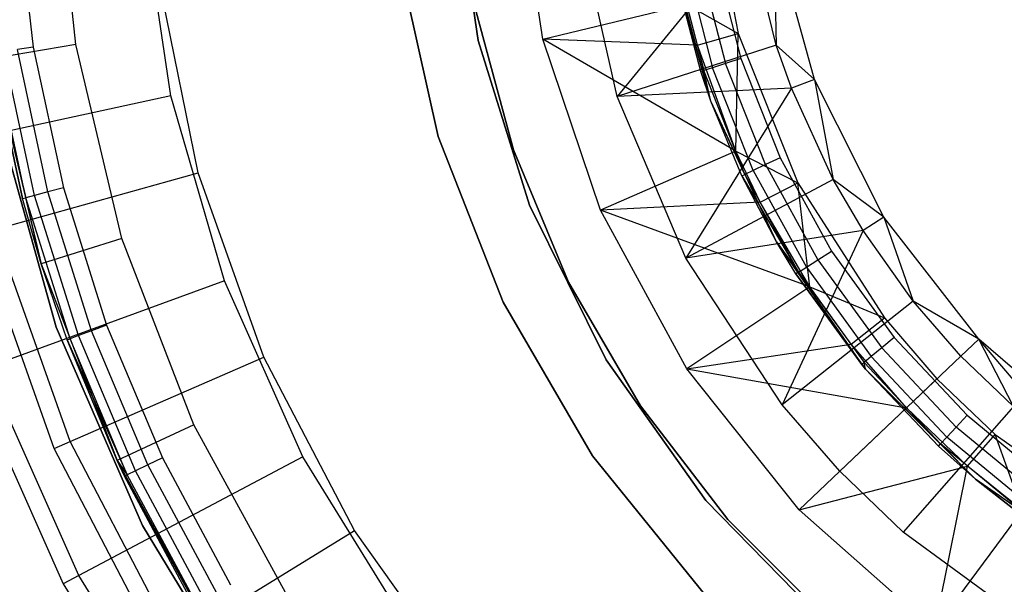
# Model space of a CAD drawing. Extents: x -102 to 101, y -101 to 102.
# Tile 53 of 256: x -37 to -14, y -19 to -5. Entities that reach past the tile are written whole.
import ezdxf

# ---------------------------------------------------------------- set-up
doc = ezdxf.new("R2010")
doc.units = 0
doc.header["$LTSCALE"] = 25.4
doc.layers.get('0').update_dxf_attribs({"linetype": 'CONTINUOUS'})

# ---------------------------------------------------------------- blocks, each defined once
blk = doc.blocks.new('NL2500012268_STL')
at = {"color": 0}
for p, q in [((67.773, -5.88, 297.167), (67.3, -1.181, 297.167)), ((67.773, -5.88, 297.167), (67.3, -1.181, 297.167)), ((78.83, -5.753, 329), (78.194, -1.53, 329)), ((78.83, -5.753, 329), (78.194, -1.53, 329)), ((77.297, -5.787, 1717), (76.705, -1.751, 1717)), ((76.705, -1.751, 1641), (77.297, -5.787, 1641)), ((76.705, -1.751, 1641), (77.297, -5.787, 1641)), ((77.297, -5.787, 1717), (76.705, -1.751, 1717)), ((82.734, -1.883, 336), (83.449, -5.617, 336)), ((82.734, -1.883, 336), (83.449, -5.617, 336)), ((66.371, -2.555, 314.167), (66.769, -5.939, 314.167)), ((66.371, -2.555, 314.167), (66.769, -5.939, 314.167)), ((70.021, -7.097, 329), (69.36, -2.589, 329)), ((70.021, -7.097, 329), (69.36, -2.589, 329)), ((80.59, -7.11, 327.5), (79.676, -3.057, 327.5)), ((80.59, -7.11, 327.5), (79.676, -3.057, 327.5)), ((85.257, -6.704, 333.5), (84.285, -3.183, 333.5)), ((84.285, -3.183, 333.5), (84.352, -5.898, 331.452)), ((84.285, -3.183, 333.5), (84.352, -5.898, 331.452)), ((85.257, -6.704, 333.5), (84.285, -3.183, 333.5)), ((83.708, -3.283, 331.452), (80.59, -7.11, 327.5)), ((83.708, -3.283, 331.452), (80.59, -7.11, 327.5)), ((84.352, -5.898, 331.452), (83.708, -3.283, 331.452)), ((84.352, -5.898, 331.452), (83.708, -3.283, 331.452)), ((82.803, -7.217, 314.167), (81.851, -3.664, 314.167)), ((82.803, -7.217, 314.167), (81.851, -3.664, 314.167)), ((75.43, -3.946, 1717), (76.35, -8.055, 1717)), ((76.35, -8.055, 1641), (75.43, -3.946, 1641)), ((75.43, -3.946, 1717), (76.35, -8.055, 1717)), ((76.35, -8.055, 1641), (75.43, -3.946, 1641)), ((82.803, -7.217, 314.167), (81.904, -3.954, 322.667)), ((82.803, -7.217, 314.167), (81.904, -3.954, 322.667)), ((82.563, -6.52, 322.667), (81.904, -3.954, 322.667)), ((82.563, -6.52, 322.667), (81.904, -3.954, 322.667)), ((81.979, -3.939, 323.05), (82.636, -6.497, 323.05)), ((81.979, -3.939, 323.05), (82.636, -6.497, 323.05)), ((82.192, -3.899, 323.374), (82.842, -6.43, 323.374)), ((82.192, -3.899, 323.374), (82.842, -6.43, 323.374)), ((82.511, -3.838, 323.591), (83.151, -6.329, 323.591)), ((82.511, -3.838, 323.591), (83.151, -6.329, 323.591)), ((82.887, -3.766, 323.667), (83.514, -6.211, 323.667)), ((82.887, -3.766, 323.667), (83.514, -6.211, 323.667)), ((70.674, -8.913, 327.5), (69.746, -4.377, 327.5)), ((70.674, -8.913, 327.5), (69.746, -4.377, 327.5)), ((77.252, -5.102, 1644), (78.135, -8.373, 1644)), ((78.135, -8.373, 1643), (77.252, -5.102, 1643)), ((77.252, -5.102, 1644), (78.135, -8.373, 1644)), ((78.135, -8.373, 1643), (77.252, -5.102, 1643)), ((78.83, -5.753, 329), (82.232, -4.932, 332.5)), ((78.83, -5.753, 329), (82.232, -4.932, 332.5)), ((82.49, -5.898, 332.5), (82.232, -4.932, 332.5)), ((82.232, -4.932, 332.5), (83.449, -5.617, 336)), ((82.49, -5.898, 332.5), (82.232, -4.932, 332.5)), ((82.232, -4.932, 332.5), (83.449, -5.617, 336)), ((78.514, -9.682, 1717), (77.297, -5.787, 1717)), ((77.297, -5.787, 1641), (78.514, -9.682, 1641)), ((77.297, -5.787, 1641), (78.514, -9.682, 1641)), ((77.297, -5.787, 1641), (77.297, -5.787, 1717)), ((78.514, -9.682, 1717), (77.297, -5.787, 1717)), ((77.297, -5.787, 1641), (77.297, -5.787, 1717)), ((80.19, -9.802, 329), (78.83, -5.753, 329)), ((83.398, -8.402, 332.5), (78.83, -5.753, 329)), ((80.19, -9.802, 329), (78.83, -5.753, 329)), ((83.398, -8.402, 332.5), (78.83, -5.753, 329)), ((82.49, -5.898, 332.5), (78.83, -5.753, 329)), ((82.49, -5.898, 332.5), (78.83, -5.753, 329)), ((82.49, -5.898, 332.5), (83.449, -5.617, 336)), ((82.49, -5.898, 332.5), (83.449, -5.617, 336)), ((83.398, -8.402, 332.5), (83.449, -5.617, 336)), ((83.398, -8.402, 332.5), (83.449, -5.617, 336)), ((83.449, -5.617, 336), (84.858, -9.149, 336)), ((83.449, -5.617, 336), (84.858, -9.149, 336)), ((67.773, -5.88, 297.167), (65.801, -6.212, 299.167)), ((67.773, -5.88, 297.167), (65.801, -6.212, 299.167)), ((66.799, -9.451, 313.874), (66.072, -6.054, 313.874)), ((66.799, -9.451, 313.874), (66.072, -6.054, 313.874)), ((66.769, -5.939, 314.167), (66.392, -6.001, 314.091)), ((66.769, -5.939, 314.167), (66.392, -6.001, 314.091)), ((67.113, -9.368, 314.091), (66.392, -6.001, 314.091)), ((67.113, -9.368, 314.091), (66.392, -6.001, 314.091)), ((66.769, -5.939, 314.167), (67.483, -9.271, 314.167)), ((66.769, -5.939, 314.167), (67.483, -9.271, 314.167)), ((68.868, -10.473, 297.167), (67.773, -5.88, 297.167)), ((68.868, -10.473, 297.167), (67.773, -5.88, 297.167)), ((84.352, -5.898, 331.452), (80.59, -7.11, 327.5)), ((84.352, -5.898, 331.452), (80.59, -7.11, 327.5)), ((83.398, -8.402, 332.5), (82.49, -5.898, 332.5)), ((83.398, -8.402, 332.5), (82.49, -5.898, 332.5)), ((85.257, -6.704, 333.5), (84.352, -5.898, 331.452)), ((85.257, -6.704, 333.5), (84.352, -5.898, 331.452)), ((84.711, -6.915, 331.452), (84.352, -5.898, 331.452)), ((84.711, -6.915, 331.452), (84.352, -5.898, 331.452)), ((65.801, -6.212, 299.167), (66.516, -9.526, 313.167)), ((66.516, -9.526, 313.167), (65.801, -6.212, 313.167)), ((65.801, -6.212, 299.167), (66.516, -9.526, 313.167)), ((65.801, -6.212, 299.167), (66.958, -11.066, 299.167)), ((65.801, -6.212, 313.167), (66.589, -9.506, 313.55)), ((66.516, -9.526, 313.167), (65.801, -6.212, 313.167)), ((65.801, -6.212, 313.167), (66.589, -9.506, 313.55)), ((65.801, -6.212, 299.167), (66.958, -11.066, 299.167)), ((66.589, -9.506, 313.55), (65.858, -6.09, 313.55)), ((66.589, -9.506, 313.55), (65.858, -6.09, 313.55)), ((83.514, -6.211, 323.667), (83.151, -6.329, 323.591)), ((83.514, -6.211, 323.667), (83.151, -6.329, 323.591)), ((83.514, -6.211, 323.667), (84.444, -8.558, 323.667)), ((83.514, -6.211, 323.667), (84.444, -8.558, 323.667)), ((82.636, -6.497, 323.05), (82.563, -6.52, 322.667)), ((82.636, -6.497, 323.05), (82.563, -6.52, 322.667)), ((82.803, -7.217, 314.167), (82.563, -6.52, 322.667)), ((82.803, -7.217, 322.667), (82.563, -6.52, 322.667)), ((82.803, -7.217, 314.167), (82.563, -6.52, 322.667)), ((82.803, -7.217, 322.667), (82.563, -6.52, 322.667)), ((82.842, -6.43, 323.374), (82.636, -6.497, 323.05)), ((82.842, -6.43, 323.374), (82.636, -6.497, 323.05)), ((82.803, -7.217, 322.667), (82.636, -6.497, 323.05)), ((82.803, -7.217, 322.667), (82.636, -6.497, 323.05)), ((83.608, -8.952, 323.05), (82.636, -6.497, 323.05)), ((83.608, -8.952, 323.05), (82.636, -6.497, 323.05)), ((83.151, -6.329, 323.591), (82.842, -6.43, 323.374)), ((83.151, -6.329, 323.591), (82.842, -6.43, 323.374)), ((83.804, -8.859, 323.374), (82.842, -6.43, 323.374)), ((83.804, -8.859, 323.374), (82.842, -6.43, 323.374)), ((84.097, -8.721, 323.591), (83.151, -6.329, 323.591)), ((84.097, -8.721, 323.591), (83.151, -6.329, 323.591)), ((85.257, -6.704, 333.5), (84.711, -6.915, 331.452)), ((85.257, -6.704, 333.5), (84.711, -6.915, 331.452)), ((86.898, -9.968, 333.5), (85.257, -6.704, 333.5)), ((85.257, -6.704, 333.5), (85.698, -9.07, 331.452)), ((85.257, -6.704, 333.5), (85.698, -9.07, 331.452)), ((86.898, -9.968, 333.5), (85.257, -6.704, 333.5)), ((84.711, -6.915, 331.452), (80.59, -7.11, 327.5)), ((84.711, -6.915, 331.452), (80.59, -7.11, 327.5)), ((84.711, -6.915, 331.452), (82.213, -10.934, 327.5)), ((84.711, -6.915, 331.452), (82.213, -10.934, 327.5)), ((85.698, -9.07, 331.452), (84.711, -6.915, 331.452)), ((85.698, -9.07, 331.452), (84.711, -6.915, 331.452)), ((70.021, -7.097, 329), (64.163, -8.37, 323.005)), ((70.021, -7.097, 329), (64.163, -8.37, 323.005)), ((71.291, -11.474, 329), (70.021, -7.097, 329)), ((71.291, -11.474, 329), (70.021, -7.097, 329)), ((82.213, -10.934, 327.5), (80.59, -7.11, 327.5)), ((82.213, -10.934, 327.5), (80.59, -7.11, 327.5)), ((84.358, -10.55, 314.167), (82.803, -7.217, 314.167)), ((83.539, -8.984, 322.667), (82.803, -7.217, 314.167)), ((84.358, -10.55, 314.167), (82.803, -7.217, 314.167)), ((83.539, -8.984, 322.667), (82.803, -7.217, 314.167)), ((83.539, -8.984, 322.667), (82.803, -7.217, 322.667)), ((82.803, -7.217, 322.667), (82.803, -7.217, 314.167)), ((82.803, -7.217, 322.667), (82.803, -7.217, 314.167)), ((83.539, -8.984, 322.667), (82.803, -7.217, 322.667)), ((83.608, -8.952, 323.05), (82.803, -7.217, 322.667)), ((83.608, -8.952, 323.05), (82.803, -7.217, 322.667)), ((65.93, -7.636, 333), (67.311, -12.564, 333)), ((67.311, -12.564, 335), (65.93, -7.636, 335)), ((67.311, -12.564, 335), (65.93, -7.636, 335)), ((65.93, -7.636, 333), (67.311, -12.564, 333)), ((76.35, -8.055, 1717), (77.887, -11.974, 1717)), ((77.887, -11.974, 1641), (76.35, -8.055, 1641)), ((76.35, -8.055, 1717), (77.887, -11.974, 1717)), ((76.35, -8.055, 1717), (76.35, -8.055, 1641)), ((77.887, -11.974, 1641), (76.35, -8.055, 1641)), ((76.35, -8.055, 1717), (76.35, -8.055, 1641)), ((78.135, -8.373, 1644), (79.437, -11.501, 1644)), ((79.437, -11.501, 1643), (78.135, -8.373, 1643)), ((78.135, -8.373, 1644), (79.437, -11.501, 1644)), ((78.135, -8.373, 1644), (78.135, -8.373, 1643)), ((79.437, -11.501, 1643), (78.135, -8.373, 1643)), ((78.135, -8.373, 1644), (78.135, -8.373, 1643)), ((83.398, -8.402, 332.5), (80.19, -9.802, 329)), ((83.398, -8.402, 332.5), (80.19, -9.802, 329)), ((83.969, -9.606, 332.5), (83.398, -8.402, 332.5)), ((83.398, -8.402, 332.5), (84.858, -9.149, 336)), ((83.969, -9.606, 332.5), (83.398, -8.402, 332.5)), ((83.398, -8.402, 332.5), (84.858, -9.149, 336)), ((84.444, -8.558, 323.667), (84.097, -8.721, 323.591)), ((84.444, -8.558, 323.667), (84.097, -8.721, 323.591)), ((84.444, -8.558, 323.667), (85.66, -10.77, 323.667)), ((84.444, -8.558, 323.667), (85.66, -10.77, 323.667)), ((84.097, -8.721, 323.591), (83.804, -8.859, 323.374)), ((84.097, -8.721, 323.591), (83.804, -8.859, 323.374)), ((84.097, -8.721, 323.591), (85.337, -10.975, 323.591)), ((84.097, -8.721, 323.591), (85.337, -10.975, 323.591)), ((65.857, -10.255, 322.5), (70.674, -8.913, 327.5)), ((65.857, -10.255, 322.5), (70.674, -8.913, 327.5)), ((72.225, -13.276, 327.5), (70.674, -8.913, 327.5)), ((72.225, -13.276, 327.5), (70.674, -8.913, 327.5)), ((85.698, -9.07, 331.452), (82.213, -10.934, 327.5)), ((85.698, -9.07, 331.452), (82.213, -10.934, 327.5)), ((83.539, -8.984, 322.667), (83.608, -8.952, 323.05)), ((83.539, -8.984, 322.667), (83.608, -8.952, 323.05)), ((84.358, -10.55, 314.167), (83.539, -8.984, 322.667)), ((84.358, -10.55, 322.667), (83.539, -8.984, 322.667)), ((84.358, -10.55, 314.167), (83.539, -8.984, 322.667)), ((83.539, -8.984, 322.667), (84.88, -11.265, 323.05)), ((83.539, -8.984, 322.667), (84.88, -11.265, 323.05)), ((84.358, -10.55, 322.667), (83.539, -8.984, 322.667)), ((83.804, -8.859, 323.374), (83.608, -8.952, 323.05)), ((83.804, -8.859, 323.374), (83.608, -8.952, 323.05)), ((83.608, -8.952, 323.05), (84.88, -11.265, 323.05)), ((83.608, -8.952, 323.05), (84.88, -11.265, 323.05)), ((83.804, -8.859, 323.374), (85.063, -11.149, 323.374)), ((83.804, -8.859, 323.374), (85.063, -11.149, 323.374)), ((86.898, -9.968, 333.5), (85.698, -9.07, 331.452)), ((86.898, -9.968, 333.5), (85.698, -9.07, 331.452)), ((86.404, -10.281, 331.452), (85.698, -9.07, 331.452)), ((86.404, -10.281, 331.452), (85.698, -9.07, 331.452)), ((67.483, -9.271, 314.167), (67.113, -9.368, 314.091)), ((67.483, -9.271, 314.167), (67.113, -9.368, 314.091)), ((67.483, -9.271, 314.167), (68.505, -12.521, 314.167)), ((67.483, -9.271, 314.167), (68.505, -12.521, 314.167)), ((83.969, -9.606, 332.5), (84.858, -9.149, 336)), ((83.969, -9.606, 332.5), (84.858, -9.149, 336)), ((84.858, -9.149, 336), (86.91, -12.35, 336)), ((85.148, -11.617, 332.5), (84.858, -9.149, 336)), ((85.148, -11.617, 332.5), (84.858, -9.149, 336)), ((84.858, -9.149, 336), (86.91, -12.35, 336)), ((66.516, -9.526, 313.167), (66.589, -9.506, 313.55)), ((66.516, -9.526, 313.167), (66.589, -9.506, 313.55)), ((66.958, -11.066, 299.167), (66.516, -9.526, 313.167)), ((66.958, -11.066, 299.167), (66.516, -9.526, 313.167)), ((66.958, -11.066, 313.167), (66.516, -9.526, 313.167)), ((66.958, -11.066, 313.167), (66.516, -9.526, 313.167)), ((66.799, -9.451, 313.874), (66.589, -9.506, 313.55)), ((66.799, -9.451, 313.874), (66.589, -9.506, 313.55)), ((66.958, -11.066, 313.167), (66.589, -9.506, 313.55)), ((66.958, -11.066, 313.167), (66.589, -9.506, 313.55)), ((67.638, -12.84, 313.55), (66.589, -9.506, 313.55)), ((67.638, -12.84, 313.55), (66.589, -9.506, 313.55)), ((67.113, -9.368, 314.091), (66.799, -9.451, 313.874)), ((67.113, -9.368, 314.091), (66.799, -9.451, 313.874)), ((67.842, -12.765, 313.874), (66.799, -9.451, 313.874)), ((67.842, -12.765, 313.874), (66.799, -9.451, 313.874)), ((68.146, -12.653, 314.091), (67.113, -9.368, 314.091)), ((68.146, -12.653, 314.091), (67.113, -9.368, 314.091)), ((80.324, -13.338, 1717), (78.514, -9.682, 1717)), ((78.514, -9.682, 1641), (80.324, -13.338, 1641)), ((78.514, -9.682, 1641), (80.324, -13.338, 1641)), ((78.514, -9.682, 1641), (78.514, -9.682, 1717)), ((80.324, -13.338, 1717), (78.514, -9.682, 1717)), ((78.514, -9.682, 1641), (78.514, -9.682, 1717)), ((83.969, -9.606, 332.5), (80.19, -9.802, 329)), ((83.969, -9.606, 332.5), (80.19, -9.802, 329)), ((85.148, -11.617, 332.5), (83.969, -9.606, 332.5)), ((85.148, -11.617, 332.5), (83.969, -9.606, 332.5)), ((82.232, -13.552, 329), (80.19, -9.802, 329)), ((85.148, -11.617, 332.5), (80.19, -9.802, 329)), ((82.232, -13.552, 329), (80.19, -9.802, 329)), ((85.148, -11.617, 332.5), (80.19, -9.802, 329)), ((86.898, -9.968, 333.5), (86.404, -10.281, 331.452)), ((86.898, -9.968, 333.5), (86.404, -10.281, 331.452)), ((89.144, -12.849, 333.5), (86.898, -9.968, 333.5)), ((86.898, -9.968, 333.5), (87.589, -11.95, 331.452)), ((86.898, -9.968, 333.5), (87.589, -11.95, 331.452)), ((89.144, -12.849, 333.5), (86.898, -9.968, 333.5)), ((67.265, -15.439, 299), (65.462, -10.365, 299)), ((67.265, -15.439, 299), (65.462, -10.365, 299)), ((67.641, -15.275, 322.5), (65.857, -10.255, 322.5)), ((67.641, -15.275, 322.5), (65.857, -10.255, 322.5)), ((68.868, -10.473, 297.167), (66.958, -11.066, 299.167)), ((68.868, -10.473, 297.167), (66.958, -11.066, 299.167)), ((70.565, -14.88, 297.167), (68.868, -10.473, 297.167)), ((70.565, -14.88, 297.167), (68.868, -10.473, 297.167)), ((86.404, -10.281, 331.452), (82.213, -10.934, 327.5)), ((86.404, -10.281, 331.452), (82.213, -10.934, 327.5)), ((86.404, -10.281, 331.452), (84.493, -14.407, 327.5)), ((86.404, -10.281, 331.452), (84.493, -14.407, 327.5)), ((87.589, -11.95, 331.452), (86.404, -10.281, 331.452)), ((87.589, -11.95, 331.452), (86.404, -10.281, 331.452)), ((86.467, -13.563, 314.167), (84.358, -10.55, 314.167)), ((84.815, -11.306, 322.667), (84.358, -10.55, 314.167)), ((86.467, -13.563, 314.167), (84.358, -10.55, 314.167)), ((84.815, -11.306, 322.667), (84.358, -10.55, 314.167)), ((84.815, -11.306, 322.667), (84.358, -10.55, 322.667)), ((84.358, -10.55, 322.667), (84.358, -10.55, 314.167)), ((84.358, -10.55, 322.667), (84.358, -10.55, 314.167)), ((84.358, -10.55, 322.667), (84.88, -11.265, 323.05)), ((84.358, -10.55, 322.667), (84.88, -11.265, 323.05)), ((84.815, -11.306, 322.667), (84.358, -10.55, 322.667)), ((84.493, -14.407, 327.5), (82.213, -10.934, 327.5)), ((84.493, -14.407, 327.5), (82.213, -10.934, 327.5)), ((85.337, -10.975, 323.591), (85.66, -10.77, 323.667)), ((85.337, -10.975, 323.591), (85.66, -10.77, 323.667)), ((85.66, -10.77, 323.667), (87.143, -12.812, 323.667)), ((85.66, -10.77, 323.667), (87.143, -12.812, 323.667)), ((67.567, -12.866, 313.167), (66.958, -11.066, 299.167)), ((66.958, -11.066, 299.167), (68.751, -15.722, 299.167)), ((66.958, -11.066, 299.167), (66.958, -11.066, 313.167)), ((66.958, -11.066, 299.167), (66.958, -11.066, 313.167)), ((67.567, -12.866, 313.167), (66.958, -11.066, 299.167)), ((67.567, -12.866, 313.167), (66.958, -11.066, 313.167)), ((66.958, -11.066, 313.167), (67.638, -12.84, 313.55)), ((66.958, -11.066, 313.167), (67.638, -12.84, 313.55)), ((67.567, -12.866, 313.167), (66.958, -11.066, 313.167)), ((66.958, -11.066, 299.167), (68.751, -15.722, 299.167)), ((84.88, -11.265, 323.05), (85.063, -11.149, 323.374)), ((84.88, -11.265, 323.05), (85.063, -11.149, 323.374)), ((85.063, -11.149, 323.374), (85.337, -10.975, 323.591)), ((85.063, -11.149, 323.374), (85.337, -10.975, 323.591)), ((85.063, -11.149, 323.374), (86.599, -13.263, 323.374)), ((85.063, -11.149, 323.374), (86.599, -13.263, 323.374)), ((85.337, -10.975, 323.591), (86.849, -13.056, 323.591)), ((85.337, -10.975, 323.591), (86.849, -13.056, 323.591)), ((84.88, -11.265, 323.05), (84.815, -11.306, 322.667)), ((84.88, -11.265, 323.05), (84.815, -11.306, 322.667)), ((86.373, -13.45, 322.667), (84.815, -11.306, 322.667)), ((84.815, -11.306, 322.667), (86.467, -13.563, 314.167)), ((84.815, -11.306, 322.667), (86.467, -13.563, 314.167)), ((86.373, -13.45, 322.667), (84.815, -11.306, 322.667)), ((84.88, -11.265, 323.05), (86.432, -13.401, 323.05)), ((84.88, -11.265, 323.05), (86.432, -13.401, 323.05)), ((71.291, -11.474, 329), (65.661, -13.533, 323.005)), ((71.291, -11.474, 329), (65.661, -13.533, 323.005)), ((73.144, -15.636, 329), (71.291, -11.474, 329)), ((73.144, -15.636, 329), (71.291, -11.474, 329)), ((79.437, -11.501, 1644), (81.136, -14.432, 1644)), ((81.136, -14.432, 1643), (79.437, -11.501, 1643)), ((79.437, -11.501, 1644), (81.136, -14.432, 1644)), ((79.437, -11.501, 1644), (79.437, -11.501, 1643)), ((81.136, -14.432, 1643), (79.437, -11.501, 1643)), ((79.437, -11.501, 1644), (79.437, -11.501, 1643)), ((85.148, -11.617, 332.5), (82.232, -13.552, 329)), ((85.148, -11.617, 332.5), (82.232, -13.552, 329)), ((86.123, -12.967, 332.5), (85.148, -11.617, 332.5)), ((85.148, -11.617, 332.5), (86.91, -12.35, 336)), ((85.148, -11.617, 332.5), (86.91, -12.35, 336)), ((86.123, -12.967, 332.5), (85.148, -11.617, 332.5)), ((77.887, -11.974, 1717), (80.004, -15.614, 1717)), ((80.004, -15.614, 1641), (77.887, -11.974, 1641)), ((77.887, -11.974, 1717), (80.004, -15.614, 1717)), ((77.887, -11.974, 1717), (77.887, -11.974, 1641)), ((80.004, -15.614, 1641), (77.887, -11.974, 1641)), ((77.887, -11.974, 1717), (77.887, -11.974, 1641)), ((87.589, -11.95, 331.452), (84.493, -14.407, 327.5)), ((87.589, -11.95, 331.452), (84.493, -14.407, 327.5)), ((89.144, -12.849, 333.5), (87.589, -11.95, 331.452)), ((89.144, -12.849, 333.5), (87.589, -11.95, 331.452)), ((88.72, -13.252, 331.452), (87.589, -11.95, 331.452)), ((88.72, -13.252, 331.452), (87.589, -11.95, 331.452)), ((67.311, -12.564, 333), (69.35, -17.259, 333)), ((69.35, -17.259, 335), (67.311, -12.564, 335)), ((67.311, -12.564, 335), (67.311, -12.564, 333)), ((67.311, -12.564, 335), (67.311, -12.564, 333)), ((69.35, -17.259, 335), (67.311, -12.564, 335)), ((67.311, -12.564, 333), (69.35, -17.259, 333)), ((68.505, -12.521, 314.167), (68.146, -12.653, 314.091)), ((68.505, -12.521, 314.167), (68.146, -12.653, 314.091)), ((68.505, -12.521, 314.167), (69.828, -15.662, 314.167)), ((68.505, -12.521, 314.167), (69.828, -15.662, 314.167)), ((86.123, -12.967, 332.5), (86.91, -12.35, 336)), ((86.123, -12.967, 332.5), (86.91, -12.35, 336)), ((86.91, -12.35, 336), (88.155, -13.79, 336)), ((86.91, -12.35, 336), (88.155, -13.79, 336)), ((67.842, -12.765, 313.874), (67.638, -12.84, 313.55)), ((67.842, -12.765, 313.874), (67.638, -12.84, 313.55)), ((68.146, -12.653, 314.091), (67.842, -12.765, 313.874)), ((68.146, -12.653, 314.091), (67.842, -12.765, 313.874)), ((69.19, -15.967, 313.874), (67.842, -12.765, 313.874)), ((69.19, -15.967, 313.874), (67.842, -12.765, 313.874)), ((69.483, -15.827, 314.091), (68.146, -12.653, 314.091)), ((69.483, -15.827, 314.091), (68.146, -12.653, 314.091)), ((87.143, -12.812, 323.667), (86.849, -13.056, 323.591)), ((87.143, -12.812, 323.667), (86.849, -13.056, 323.591)), ((87.143, -12.812, 323.667), (88.871, -14.652, 323.667)), ((87.143, -12.812, 323.667), (88.871, -14.652, 323.667)), ((67.567, -12.866, 313.167), (67.638, -12.84, 313.55)), ((67.567, -12.866, 313.167), (67.638, -12.84, 313.55)), ((68.751, -15.722, 313.167), (67.567, -12.866, 313.167)), ((67.567, -12.866, 313.167), (68.751, -15.722, 299.167)), ((67.567, -12.866, 313.167), (68.751, -15.722, 299.167)), ((67.567, -12.866, 313.167), (68.994, -16.06, 313.55)), ((67.567, -12.866, 313.167), (68.994, -16.06, 313.55)), ((68.751, -15.722, 313.167), (67.567, -12.866, 313.167)), ((68.994, -16.06, 313.55), (67.638, -12.84, 313.55)), ((68.994, -16.06, 313.55), (67.638, -12.84, 313.55)), ((82.232, -13.552, 329), (86.123, -12.967, 332.5)), ((82.232, -13.552, 329), (86.123, -12.967, 332.5)), ((87.43, -14.479, 332.5), (86.123, -12.967, 332.5)), ((87.43, -14.479, 332.5), (86.123, -12.967, 332.5)), ((89.144, -12.849, 333.5), (88.72, -13.252, 331.452)), ((89.144, -12.849, 333.5), (88.72, -13.252, 331.452)), ((91.909, -15.236, 333.5), (89.144, -12.849, 333.5)), ((91.572, -15.714, 331.452), (89.144, -12.849, 333.5)), ((91.909, -15.236, 333.5), (89.144, -12.849, 333.5)), ((91.572, -15.714, 331.452), (89.144, -12.849, 333.5)), ((89.964, -14.447, 331.452), (89.144, -12.849, 333.5)), ((89.964, -14.447, 331.452), (89.144, -12.849, 333.5)), ((67.641, -15.275, 322.5), (72.225, -13.276, 327.5)), ((67.641, -15.275, 322.5), (72.225, -13.276, 327.5)), ((74.368, -17.381, 327.5), (72.225, -13.276, 327.5)), ((74.368, -17.381, 327.5), (72.225, -13.276, 327.5)), ((88.72, -13.252, 331.452), (85.857, -15.976, 327.5)), ((88.72, -13.252, 331.452), (85.857, -15.976, 327.5)), ((86.599, -13.263, 323.374), (86.432, -13.401, 323.05)), ((86.599, -13.263, 323.374), (86.432, -13.401, 323.05)), ((86.849, -13.056, 323.591), (86.599, -13.263, 323.374)), ((86.849, -13.056, 323.591), (86.599, -13.263, 323.374)), ((88.387, -15.168, 323.374), (86.599, -13.263, 323.374)), ((88.387, -15.168, 323.374), (86.599, -13.263, 323.374)), ((88.609, -14.931, 323.591), (86.849, -13.056, 323.591)), ((88.609, -14.931, 323.591), (86.849, -13.056, 323.591)), ((89.964, -14.447, 331.452), (88.72, -13.252, 331.452)), ((89.964, -14.447, 331.452), (88.72, -13.252, 331.452)), ((82.685, -16.666, 1717), (80.324, -13.338, 1717)), ((80.324, -13.338, 1641), (82.685, -16.666, 1641)), ((80.324, -13.338, 1641), (82.685, -16.666, 1641)), ((80.324, -13.338, 1641), (80.324, -13.338, 1717)), ((82.685, -16.666, 1717), (80.324, -13.338, 1717)), ((80.324, -13.338, 1641), (80.324, -13.338, 1717)), ((86.432, -13.401, 323.05), (86.373, -13.45, 322.667)), ((86.432, -13.401, 323.05), (86.373, -13.45, 322.667)), ((86.467, -13.563, 322.667), (86.373, -13.45, 322.667)), ((86.373, -13.45, 322.667), (86.467, -13.563, 314.167)), ((86.373, -13.45, 322.667), (86.467, -13.563, 314.167)), ((86.467, -13.563, 322.667), (86.373, -13.45, 322.667)), ((86.467, -13.563, 322.667), (86.432, -13.401, 323.05)), ((86.467, -13.563, 322.667), (86.432, -13.401, 323.05)), ((88.239, -15.326, 323.05), (86.432, -13.401, 323.05)), ((88.239, -15.326, 323.05), (86.432, -13.401, 323.05)), ((65.267, -13.676, 299), (67.477, -18.639, 299)), ((65.267, -13.676, 299), (67.477, -18.639, 299)), ((67.847, -18.443, 323.005), (65.661, -13.533, 323.005)), ((67.847, -18.443, 323.005), (65.661, -13.533, 323.005)), ((84.894, -16.892, 329), (82.232, -13.552, 329)), ((82.232, -13.552, 329), (87.43, -14.479, 332.5)), ((82.232, -13.552, 329), (87.43, -14.479, 332.5)), ((84.894, -16.892, 329), (82.232, -13.552, 329)), ((89.068, -16.164, 314.167), (86.467, -13.563, 314.167)), ((86.467, -13.563, 314.167), (86.467, -13.563, 322.667)), ((86.467, -13.563, 314.167), (86.467, -13.563, 322.667)), ((86.467, -13.563, 314.167), (88.187, -15.381, 322.667)), ((88.187, -15.381, 322.667), (86.467, -13.563, 322.667)), ((86.467, -13.563, 314.167), (88.187, -15.381, 322.667)), ((89.068, -16.164, 314.167), (86.467, -13.563, 314.167)), ((88.187, -15.381, 322.667), (86.467, -13.563, 322.667)), ((88.239, -15.326, 323.05), (86.467, -13.563, 322.667)), ((88.239, -15.326, 323.05), (86.467, -13.563, 322.667)), ((87.43, -14.479, 332.5), (88.155, -13.79, 336)), ((87.43, -14.479, 332.5), (88.155, -13.79, 336)), ((88.155, -13.79, 336), (89.531, -15.105, 336)), ((88.155, -13.79, 336), (89.531, -15.105, 336)), ((81.136, -14.432, 1644), (83.203, -17.116, 1644)), ((83.203, -17.116, 1643), (81.136, -14.432, 1643)), ((81.136, -14.432, 1644), (83.203, -17.116, 1644)), ((81.136, -14.432, 1644), (81.136, -14.432, 1643)), ((83.203, -17.116, 1643), (81.136, -14.432, 1643)), ((81.136, -14.432, 1644), (81.136, -14.432, 1643)), ((85.857, -15.976, 327.5), (84.493, -14.407, 327.5)), ((85.857, -15.976, 327.5), (84.493, -14.407, 327.5)), ((84.894, -16.892, 329), (87.43, -14.479, 332.5)), ((84.894, -16.892, 329), (87.43, -14.479, 332.5)), ((89.964, -14.447, 331.452), (87.356, -17.417, 327.5)), ((89.964, -14.447, 331.452), (87.356, -17.417, 327.5)), ((88.875, -15.86, 332.5), (87.43, -14.479, 332.5)), ((88.875, -15.86, 332.5), (87.43, -14.479, 332.5)), ((88.871, -14.652, 323.667), (88.609, -14.931, 323.591)), ((88.871, -14.652, 323.667), (88.609, -14.931, 323.591)), ((88.871, -14.652, 323.667), (90.816, -16.261, 323.667)), ((88.871, -14.652, 323.667), (90.816, -16.261, 323.667)), ((70.565, -14.88, 297.167), (68.751, -15.722, 299.167)), ((70.565, -14.88, 297.167), (68.751, -15.722, 299.167)), ((72.834, -19.021, 297.167), (70.565, -14.88, 297.167)), ((72.834, -19.021, 297.167), (70.565, -14.88, 297.167)), ((88.609, -14.931, 323.591), (88.387, -15.168, 323.374)), ((88.609, -14.931, 323.591), (88.387, -15.168, 323.374)), ((90.591, -16.571, 323.591), (88.609, -14.931, 323.591)), ((90.591, -16.571, 323.591), (88.609, -14.931, 323.591)), ((88.875, -15.86, 332.5), (89.531, -15.105, 336)), ((88.875, -15.86, 332.5), (89.531, -15.105, 336)), ((89.531, -15.105, 336), (92.625, -17.314, 336)), ((90.175, -16.902, 332.5), (89.531, -15.105, 336)), ((90.175, -16.902, 332.5), (89.531, -15.105, 336)), ((89.531, -15.105, 336), (92.625, -17.314, 336)), ((67.265, -15.439, 299), (67.641, -15.275, 322.5)), ((67.265, -15.439, 299), (67.641, -15.275, 322.5)), ((70.107, -19.998, 322.5), (67.641, -15.275, 322.5)), ((70.107, -19.998, 322.5), (67.641, -15.275, 322.5)), ((88.187, -15.381, 322.667), (88.239, -15.326, 323.05)), ((88.187, -15.381, 322.667), (88.239, -15.326, 323.05)), ((88.387, -15.168, 323.374), (88.239, -15.326, 323.05)), ((88.387, -15.168, 323.374), (88.239, -15.326, 323.05)), ((89.068, -16.164, 322.667), (88.239, -15.326, 323.05)), ((89.068, -16.164, 322.667), (88.239, -15.326, 323.05)), ((90.273, -17.009, 323.05), (88.239, -15.326, 323.05)), ((90.273, -17.009, 323.05), (88.239, -15.326, 323.05)), ((90.401, -16.833, 323.374), (88.387, -15.168, 323.374)), ((90.401, -16.833, 323.374), (88.387, -15.168, 323.374)), ((69.758, -20.213, 299), (67.265, -15.439, 299)), ((69.758, -20.213, 299), (67.265, -15.439, 299)), ((89.068, -16.164, 314.167), (88.187, -15.381, 322.667)), ((89.068, -16.164, 314.167), (88.187, -15.381, 322.667)), ((89.068, -16.164, 322.667), (88.187, -15.381, 322.667)), ((89.068, -16.164, 322.667), (88.187, -15.381, 322.667)), ((73.144, -15.636, 329), (67.847, -18.443, 323.005)), ((73.144, -15.636, 329), (67.847, -18.443, 323.005)), ((68.925, -16.093, 313.167), (68.751, -15.722, 299.167)), ((68.751, -15.722, 299.167), (71.149, -20.097, 299.167)), ((68.925, -16.093, 313.167), (68.751, -15.722, 313.167)), ((68.751, -15.722, 313.167), (68.751, -15.722, 299.167)), ((68.925, -16.093, 313.167), (68.751, -15.722, 299.167)), ((68.751, -15.722, 313.167), (68.751, -15.722, 299.167)), ((68.751, -15.722, 313.167), (68.994, -16.06, 313.55)), ((68.925, -16.093, 313.167), (68.751, -15.722, 313.167)), ((68.751, -15.722, 313.167), (68.994, -16.06, 313.55)), ((68.751, -15.722, 299.167), (71.149, -20.097, 299.167)), ((69.483, -15.827, 314.091), (69.19, -15.967, 313.874)), ((69.483, -15.827, 314.091), (69.19, -15.967, 313.874)), ((69.828, -15.662, 314.167), (69.483, -15.827, 314.091)), ((69.828, -15.662, 314.167), (69.483, -15.827, 314.091)), ((71.11, -18.861, 314.091), (69.483, -15.827, 314.091)), ((71.11, -18.861, 314.091), (69.483, -15.827, 314.091)), ((69.828, -15.662, 314.167), (71.439, -18.665, 314.167)), ((69.828, -15.662, 314.167), (71.439, -18.665, 314.167)), ((75.547, -19.508, 329), (73.144, -15.636, 329)), ((75.547, -19.508, 329), (73.144, -15.636, 329)), ((80.004, -15.614, 1717), (82.652, -18.887, 1717)), ((82.652, -18.887, 1641), (80.004, -15.614, 1641)), ((80.004, -15.614, 1717), (82.652, -18.887, 1717)), ((80.004, -15.614, 1717), (80.004, -15.614, 1641)), ((82.652, -18.887, 1641), (80.004, -15.614, 1641)), ((80.004, -15.614, 1717), (80.004, -15.614, 1641)), ((68.925, -16.093, 313.167), (68.994, -16.06, 313.55)), ((68.925, -16.093, 313.167), (68.994, -16.06, 313.55)), ((69.19, -15.967, 313.874), (68.994, -16.06, 313.55)), ((69.19, -15.967, 313.874), (68.994, -16.06, 313.55)), ((70.646, -19.139, 313.55), (68.994, -16.06, 313.55)), ((70.646, -19.139, 313.55), (68.994, -16.06, 313.55)), ((70.832, -19.028, 313.874), (69.19, -15.967, 313.874)), ((70.832, -19.028, 313.874), (69.19, -15.967, 313.874)), ((84.894, -16.892, 329), (88.875, -15.86, 332.5)), ((84.894, -16.892, 329), (88.875, -15.86, 332.5)), ((87.356, -17.417, 327.5), (85.857, -15.976, 327.5)), ((87.356, -17.417, 327.5), (85.857, -15.976, 327.5)), ((88.096, -19.718, 329), (88.875, -15.86, 332.5)), ((88.096, -19.718, 329), (88.875, -15.86, 332.5)), ((90.175, -16.902, 332.5), (88.875, -15.86, 332.5)), ((90.175, -16.902, 332.5), (88.875, -15.86, 332.5)), ((70.58, -19.178, 313.167), (68.925, -16.093, 313.167)), ((68.925, -16.093, 313.167), (71.149, -20.097, 299.167)), ((68.925, -16.093, 313.167), (71.149, -20.097, 299.167)), ((70.58, -19.178, 313.167), (68.925, -16.093, 313.167)), ((92.081, -18.273, 314.167), (89.068, -16.164, 314.167)), ((89.068, -16.164, 314.167), (89.068, -16.164, 322.667)), ((89.068, -16.164, 314.167), (89.068, -16.164, 322.667)), ((89.068, -16.164, 314.167), (90.228, -17.07, 322.667)), ((90.228, -17.07, 322.667), (89.068, -16.164, 322.667)), ((89.068, -16.164, 314.167), (90.228, -17.07, 322.667)), ((92.081, -18.273, 314.167), (89.068, -16.164, 314.167)), ((90.228, -17.07, 322.667), (89.068, -16.164, 322.667)), ((90.273, -17.009, 323.05), (89.068, -16.164, 322.667)), ((90.273, -17.009, 323.05), (89.068, -16.164, 322.667)), ((85.536, -19.583, 1717), (82.685, -16.666, 1717)), ((82.685, -16.666, 1641), (85.536, -19.583, 1641)), ((82.685, -16.666, 1641), (85.536, -19.583, 1641)), ((82.685, -16.666, 1641), (82.685, -16.666, 1717)), ((85.536, -19.583, 1717), (82.685, -16.666, 1717)), ((82.685, -16.666, 1641), (82.685, -16.666, 1717)), ((88.096, -19.718, 329), (84.894, -16.892, 329)), ((88.096, -19.718, 329), (84.894, -16.892, 329)), ((88.096, -19.718, 329), (90.175, -16.902, 332.5)), ((88.096, -19.718, 329), (90.175, -16.902, 332.5)), ((83.203, -17.116, 1644), (85.602, -19.508, 1644)), ((85.602, -19.508, 1643), (83.203, -17.116, 1643)), ((83.203, -17.116, 1644), (85.602, -19.508, 1644)), ((83.203, -17.116, 1644), (83.203, -17.116, 1643)), ((85.602, -19.508, 1643), (83.203, -17.116, 1643)), ((83.203, -17.116, 1644), (83.203, -17.116, 1643)), ((69.35, -17.259, 333), (72.01, -21.632, 333)), ((72.01, -21.632, 335), (69.35, -17.259, 335)), ((69.35, -17.259, 335), (69.35, -17.259, 333)), ((69.35, -17.259, 335), (69.35, -17.259, 333)), ((72.01, -21.632, 335), (69.35, -17.259, 335)), ((69.35, -17.259, 333), (72.01, -21.632, 333)), ((70.107, -19.998, 322.5), (74.368, -17.381, 327.5)), ((70.107, -19.998, 322.5), (74.368, -17.381, 327.5)), ((77.061, -21.147, 327.5), (74.368, -17.381, 327.5)), ((77.061, -21.147, 327.5), (74.368, -17.381, 327.5)), ((90.71, -19.867, 327.5), (87.356, -17.417, 327.5)), ((90.71, -19.867, 327.5), (87.356, -17.417, 327.5)), ((67.847, -18.443, 323.005), (67.477, -18.639, 299)), ((67.847, -18.443, 323.005), (67.477, -18.639, 299)), ((67.477, -18.639, 299), (70.341, -23.254, 299)), ((67.477, -18.639, 299), (70.341, -23.254, 299)), ((70.682, -23.01, 323.005), (67.847, -18.443, 323.005)), ((70.682, -23.01, 323.005), (67.847, -18.443, 323.005))]:
    blk.add_line(p, q, dxfattribs=at)

msp = doc.modelspace()

# ---------------------------------------------------------------- block references
at = {"color": 0}
msp.add_blockref('NL2500012268_STL', (-103.369, -0.081, -1716.928), dxfattribs=at)

doc.saveas('drawing.dxf')
